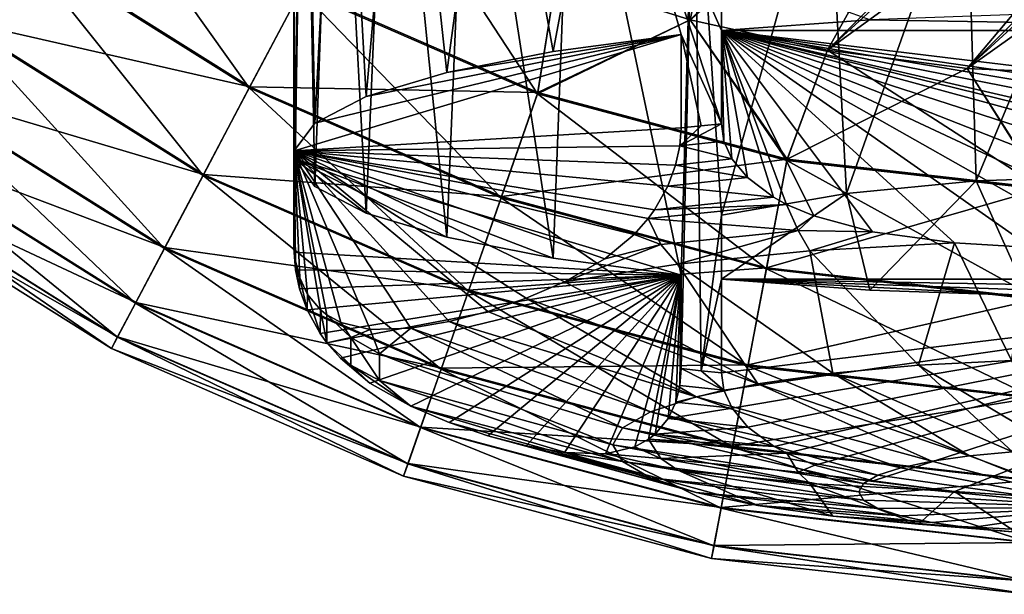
# Model space of a CAD drawing. Header units: metres. Extents: x -40 to 117, y -433 to 89.
# Tile 2 of 256: x -17 to -2, y -433 to -424. Entities that reach past the tile are written whole.
import ezdxf

# ---------------------------------------------------------------- set-up
doc = ezdxf.new("R2010")
doc.units = ezdxf.units.M
doc.layers.add('solid_506114_24501146', color=7, linetype='CONTINUOUS')

msp = doc.modelspace()

# ---------------------------------------------------------------- linework, layer by layer
at = {"layer": 'solid_506114_24501146'}
for points in [[(23.903852, -393.833771, 277.700012), (-6.41624, -424.153839, 277.700012), (-8.47596, -423.503387, 277.700012)], [(23.903852, -393.833771, 277.700012), (24.372297, -395.942627, 277.700012), (-6.41624, -424.153839, 277.700012)], [(24.372297, -395.942627, 277.700012), (-4.307376, -424.622284, 277.700012), (-6.41624, -424.153839, 277.700012)], [(24.372297, -395.942627, 277.700012), (24.655054, -398.084167, 277.700012), (-4.307376, -424.622284, 277.700012)], [(24.655054, -398.084167, 277.700012), (-2.165828, -424.90506, 277.700012), (-4.307376, -424.622284, 277.700012)], [(24.655054, -398.084167, 277.700012), (24.749994, -400.241974, 277.700012), (-2.165828, -424.90506, 277.700012)], [(24.749994, -400.241974, 277.700012), (-0.008015, -425, 277.700012), (-2.165828, -424.90506, 277.700012)], [(-12.5, -427.663727, 328.863007), (-12.499962, -417.742889, 327.152344), (-12.347724, -417.850677, 325.15744)], [(-12.5, -427.663727, 328.863007), (-12.494865, -427.601532, 329.21582), (-12.499962, -417.742889, 327.152344)], [(-12.494865, -426.291382, 328.257233), (-12.5, -427.663727, 328.863007), (-12.347724, -417.850677, 325.15744)], [(-12.494865, -426.166962, 328.96286), (-12.327853, -417.864594, 329.234283), (-12.499962, -417.742889, 327.152344)], [(-12.494865, -427.601532, 329.21582), (-12.494865, -426.166962, 328.96286), (-12.499962, -417.742889, 327.152344)], [(-12.180367, -426.716888, 325.844086), (-12.494865, -426.291382, 328.257233), (-12.347724, -417.850677, 325.15744)], [(-12.180367, -426.716888, 325.844086), (-12.347724, -417.850677, 325.15744), (-11.872455, -418.174713, 323.218689)], [(-12.494865, -426.166962, 328.96286), (-12.180367, -425.741455, 331.376038), (-12.327853, -417.864594, 329.234283)], [(-12.180367, -425.741455, 331.376038), (-11.788216, -418.230225, 331.421509), (-12.327853, -417.864594, 329.234283)], [(-11.389977, -427.123383, 323.538696), (-12.180367, -426.716888, 325.844086), (-11.872455, -418.174713, 323.218689)], [(-12.180367, -425.741455, 331.376038), (-11.389977, -425.334961, 333.681427), (-11.788216, -418.230225, 331.421509)], [(-11.389977, -427.123383, 323.538696), (-11.872455, -418.174713, 323.218689), (-11.040542, -418.698761, 321.330383)], [(-11.389977, -425.334961, 333.681427), (-10.820001, -418.828949, 333.66095), (-11.788216, -418.230225, 331.421509)], [(-10.154675, -427.494934, 321.43158), (-11.389977, -427.123383, 323.538696), (-11.040542, -418.698761, 321.330383)], [(-10.154675, -427.494934, 321.43158), (-11.040542, -418.698761, 321.330383), (-9.81888, -419.376923, 319.546875)], [(-11.389977, -425.334961, 333.681427), (-10.154675, -424.963409, 335.788513), (-10.820001, -418.828949, 333.66095)], [(-10.154675, -424.963409, 335.788513), (-9.426278, -419.573425, 335.772522), (-10.820001, -418.828949, 333.66095)], [(-8.522548, -427.817047, 319.604797), (-10.154675, -427.494934, 321.43158), (-9.81888, -419.376923, 319.546875)], [(-8.522548, -427.817047, 319.604797), (-9.81888, -419.376923, 319.546875), (-8.227479, -420.113495, 317.975983)], [(-8.47596, -423.503387, 293.700012), (-6.41624, -424.153839, 293.700012), (-5.431593, -419.498322, 293.700012)], [(-6.41624, -424.153839, 293.700012), (-1.83099, -420.166016, 293.700012), (-5.431593, -419.498322, 293.700012)], [(-2.165828, -424.90506, 293.700012), (5.431593, -419.498322, 293.700012), (1.83099, -420.166016, 293.700012)], [(-2.165828, -424.90506, 293.700012), (-0.008015, -425, 293.700012), (5.431593, -419.498322, 293.700012)], [(-10.154675, -424.963409, 335.788513), (-8.522548, -424.641296, 337.615326), (-9.426278, -419.573425, 335.772522)], [(-8.522548, -424.641296, 337.615326), (-7.714324, -420.318359, 337.555115), (-9.426278, -419.573425, 335.772522)], [(-6.557694, -428.077087, 318.129974), (-8.522548, -427.817047, 319.604797), (-8.227479, -420.113495, 317.975983)], [(-6.557694, -428.077087, 318.129974), (-8.227479, -420.113495, 317.975983), (-6.354504, -420.78949, 316.720551)], [(-6.41624, -424.153839, 293.700012), (-4.307376, -424.622284, 293.700012), (-1.83099, -420.166016, 293.700012)], [(-4.307376, -424.622284, 293.700012), (1.83099, -420.166016, 293.700012), (-1.83099, -420.166016, 293.700012)], [(-4.307376, -424.622284, 293.700012), (-2.165828, -424.90506, 293.700012), (1.83099, -420.166016, 293.700012)], [(-8.522548, -424.641296, 337.615326), (-6.557694, -424.381256, 339.090118), (-7.714324, -420.318359, 337.555115)], [(-5.937171, -424.319031, 339.442932), (-5.937171, -423.334229, 339.269287), (-7.714324, -420.318359, 337.555115)], [(-5.937171, -425.753601, 339.695892), (-5.937171, -424.319031, 339.442932), (-7.714324, -420.318359, 337.555115)], [(-6.557694, -424.381256, 339.090118), (-5.937171, -425.753601, 339.695892), (-7.714324, -420.318359, 337.555115)], [(-6.557694, -429.511658, 318.382935), (-6.557694, -428.077087, 318.129974), (-6.354504, -420.78949, 316.720551)], [(-6.25, -429.543549, 318.202148), (-6.557694, -429.511658, 318.382935), (-6.354504, -420.78949, 316.720551)], [(-5.937171, -427.15451, 317.603516), (-6.354504, -420.78949, 316.720551), (-4.308129, -421.313965, 315.828186)], [(-5.937171, -427.15451, 317.603516), (-6.25, -429.543549, 318.202148), (-6.354504, -420.78949, 316.720551)], [(-4.016884, -426.823944, 316.695313), (-5.937171, -427.15451, 317.603516), (-4.308129, -421.313965, 315.828186)], [(-4.016884, -426.823944, 316.695313), (-4.308129, -421.313965, 315.828186), (-2.172106, -421.639984, 315.301117)], [(-16.759201, -422.957916, 292.906982), (-13.187576, -425.202118, 292.906982), (-15.754149, -421.5961, 293.49942)], [(-13.187576, -425.202118, 292.906982), (-12.396715, -423.705719, 293.49942), (-15.754149, -421.5961, 293.49942)], [(-2.02442, -426.627289, 316.154999), (-4.016884, -426.823944, 316.695313), (-2.172106, -421.639984, 315.301117)], [(-2.02442, -426.627289, 316.154999), (-2.172106, -421.639984, 315.301117), (0, -421.75, 315.127411)], [(0, -426.562103, 315.975922), (-2.02442, -426.627289, 316.154999), (0, -421.75, 315.127411)], [(-12.396715, -423.705719, 293.49942), (-8.762359, -425.291382, 293.49942), (-10.470354, -422.676178, 293.700012)], [(-8.762359, -425.291382, 293.49942), (-8.47596, -423.503387, 293.700012), (-10.470354, -422.676178, 293.700012)], [(-17.660643, -424.179321, 291.952423), (-13.896908, -426.54422, 291.952423), (-16.759201, -422.957916, 292.906982)], [(-16.747669, -422.942291, 278.483704), (-13.178502, -425.184937, 278.483704), (-17.650635, -424.165771, 279.434174)], [(-13.896908, -426.54422, 291.952423), (-13.187576, -425.202118, 292.906982), (-16.759201, -422.957916, 292.906982)], [(-12.386898, -423.687164, 277.895813), (-13.178502, -425.184937, 278.483704), (-16.747669, -422.942291, 278.483704)], [(-3.657819, -424.153595, 340.381287), (-5.937171, -423.334229, 339.269287), (-5.937171, -424.319031, 339.442932)], [(-12.386898, -423.687164, 277.895813), (-8.47596, -423.503387, 277.700012), (-8.75542, -425.271545, 277.895813)], [(-8.762359, -425.291382, 293.49942), (-6.41624, -424.153839, 293.700012), (-8.47596, -423.503387, 293.700012)], [(-8.75542, -425.271545, 277.895813), (-8.47596, -423.503387, 277.700012), (-6.41624, -424.153839, 277.700012)], [(-13.187576, -425.202118, 292.906982), (-9.321362, -426.888916, 292.906982), (-12.396715, -423.705719, 293.49942)], [(-12.386898, -423.687164, 277.895813), (-8.75542, -425.271545, 277.895813), (-13.178502, -425.184937, 278.483704)], [(-9.321362, -426.888916, 292.906982), (-8.762359, -425.291382, 293.49942), (-12.396715, -423.705719, 293.49942)], [(-18.413181, -425.198975, 290.683716), (-14.48907, -427.664642, 290.683716), (-17.660643, -424.179321, 291.952423)], [(-17.650635, -424.165771, 279.434174), (-13.889032, -426.529327, 279.434174), (-18.405199, -425.188171, 280.699463)], [(-14.48907, -427.664642, 290.683716), (-13.896908, -426.54422, 291.952423), (-17.660643, -424.179321, 291.952423)], [(-13.178502, -425.184937, 278.483704), (-13.889032, -426.529327, 279.434174), (-17.650635, -424.165771, 279.434174)], [(-8.762359, -425.291382, 293.49942), (-4.932266, -426.317657, 293.49942), (-6.41624, -424.153839, 293.700012)], [(-8.75542, -425.271545, 277.895813), (-6.41624, -424.153839, 277.700012), (-4.92836, -426.296997, 277.895813)], [(-4.92836, -426.296997, 277.895813), (-6.41624, -424.153839, 277.700012), (-4.307376, -424.622284, 277.700012)], [(-4.932266, -426.317657, 293.49942), (-4.307376, -424.622284, 293.700012), (-6.41624, -424.153839, 293.700012)], [(-3.657819, -424.153595, 340.381287), (-5.937171, -424.319031, 339.442932), (5.937171, -424.319031, 339.442932)], [(-3.657819, -424.153595, 340.381287), (5.937171, -424.319031, 339.442932), (-1.235301, -424.069183, 340.859894)], [(-5.937171, -424.319031, 339.442932), (-2.358495, -427.579498, 340.017853), (-1.182997, -427.653107, 340.030823)], [(-3.616581, -427.411865, 339.988281), (-2.358495, -427.579498, 340.017853), (-5.937171, -424.319031, 339.442932)], [(-5.937171, -424.319031, 339.442932), (-1.182997, -427.653107, 340.030823), (0, -427.677795, 340.035187)], [(1.18285, -427.653107, 340.030823), (-5.937171, -424.319031, 339.442932), (0, -427.677795, 340.035187)], [(-5.89879, -426.018585, 339.742615), (-5.937171, -424.319031, 339.442932), (-5.937171, -425.753601, 339.695892)], [(2.358495, -427.579498, 340.017853), (-5.937171, -424.319031, 339.442932), (1.18285, -427.653107, 340.030823)], [(3.617075, -427.411774, 339.988281), (-5.937171, -424.319031, 339.442932), (2.358495, -427.579498, 340.017853)], [(5.937171, -424.319031, 339.442932), (-5.937171, -424.319031, 339.442932), (5.937171, -425.753601, 339.695892)], [(5.898777, -426.018616, 339.742615), (5.937171, -425.753601, 339.695892), (-5.937171, -424.319031, 339.442932)], [(-5.775216, -426.29184, 339.790802), (-5.937171, -424.319031, 339.442932), (-5.89879, -426.018585, 339.742615)], [(-5.539071, -426.579132, 339.841461), (-5.937171, -424.319031, 339.442932), (-5.775216, -426.29184, 339.790802)], [(-5.140029, -426.87851, 339.894257), (-5.937171, -424.319031, 339.442932), (-5.539071, -426.579132, 339.841461)], [(-4.93751, -426.989441, 339.913788), (-5.937171, -424.319031, 339.442932), (-5.140029, -426.87851, 339.894257)], [(-4.518445, -427.167969, 339.945282), (-5.937171, -424.319031, 339.442932), (-4.93751, -426.989441, 339.913788)], [(-3.616581, -427.411865, 339.988281), (-5.937171, -424.319031, 339.442932), (-4.518445, -427.167969, 339.945282)], [(5.775174, -426.291901, 339.790802), (5.898777, -426.018616, 339.742615), (-5.937171, -424.319031, 339.442932)], [(5.539004, -426.579193, 339.841461), (5.775174, -426.291901, 339.790802), (-5.937171, -424.319031, 339.442932)], [(5.140025, -426.87851, 339.894257), (5.539004, -426.579193, 339.841461), (-5.937171, -424.319031, 339.442932)], [(4.934893, -426.990753, 339.914032), (5.140025, -426.87851, 339.894257), (-5.937171, -424.319031, 339.442932)], [(4.518703, -427.167877, 339.945282), (4.934893, -426.990753, 339.914032), (-5.937171, -424.319031, 339.442932)], [(3.617075, -427.411774, 339.988281), (4.518703, -427.167877, 339.945282), (-5.937171, -424.319031, 339.442932)], [(-12.494865, -426.166962, 328.96286), (-6.557694, -425.815826, 339.343079), (-6.557694, -424.381256, 339.090118)], [(-12.494865, -426.166962, 328.96286), (-6.557694, -424.381256, 339.090118), (-12.180367, -425.741455, 331.376038)], [(-12.180367, -425.741455, 331.376038), (-6.557694, -424.381256, 339.090118), (-11.389977, -425.334961, 333.681427)], [(-11.389977, -425.334961, 333.681427), (-6.557694, -424.381256, 339.090118), (-10.154675, -424.963409, 335.788513)], [(-10.154675, -424.963409, 335.788513), (-6.557694, -424.381256, 339.090118), (-8.522548, -424.641296, 337.615326)], [(-6.557694, -424.381256, 339.090118), (-6.25, -425.783936, 339.523865), (-5.937171, -425.753601, 339.695892)], [(-6.557694, -424.381256, 339.090118), (-6.557694, -425.815826, 339.343079), (-6.25, -425.783936, 339.523865)], [(-4.932266, -426.317657, 293.49942), (-0.991995, -426.761627, 293.49942), (-4.307376, -424.622284, 293.700012)], [(-4.92836, -426.296997, 277.895813), (-4.307376, -424.622284, 277.700012), (-2.165828, -424.90506, 277.700012)], [(-0.991995, -426.761627, 293.49942), (-2.165828, -424.90506, 293.700012), (-4.307376, -424.622284, 293.700012)], [(-4.92836, -426.296997, 277.895813), (-2.165828, -424.90506, 277.700012), (-0.991209, -426.740631, 277.895813)], [(-0.991209, -426.740631, 277.895813), (-2.165828, -424.90506, 277.700012), (-0.008015, -425, 277.700012)], [(-0.991995, -426.761627, 293.49942), (-0.008015, -425, 293.700012), (-2.165828, -424.90506, 293.700012)], [(-18.979006, -425.965637, 289.164612), (-14.934309, -428.50708, 289.164612), (-18.413181, -425.198975, 290.683716)], [(-18.405199, -425.188171, 280.699463), (-14.482788, -427.652771, 280.699463), (-18.97345, -425.958099, 282.216003)], [(-14.934309, -428.50708, 289.164612), (-14.48907, -427.664642, 290.683716), (-18.413181, -425.198975, 290.683716)], [(-13.889032, -426.529327, 279.434174), (-14.482788, -427.652771, 280.699463), (-18.405199, -425.188171, 280.699463)], [(-13.896908, -426.54422, 291.952423), (-9.822739, -428.321777, 291.952423), (-13.187576, -425.202118, 292.906982)], [(-13.178502, -425.184937, 278.483704), (-9.314949, -426.870605, 278.483704), (-13.889032, -426.529327, 279.434174)], [(-9.822739, -428.321777, 291.952423), (-9.321362, -426.888916, 292.906982), (-13.187576, -425.202118, 292.906982)], [(-8.75542, -425.271545, 277.895813), (-9.314949, -426.870605, 278.483704), (-13.178502, -425.184937, 278.483704)], [(-9.321362, -426.888916, 292.906982), (-5.246925, -427.980652, 292.906982), (-8.762359, -425.291382, 293.49942)], [(-8.75542, -425.271545, 277.895813), (-4.92836, -426.296997, 277.895813), (-9.314949, -426.870605, 278.483704)], [(-5.246925, -427.980652, 292.906982), (-4.932266, -426.317657, 293.49942), (-8.762359, -425.291382, 293.49942)], [(-6.577394, -426.090179, 339.356812), (-6.557694, -425.815826, 339.343079), (-12.494865, -426.166962, 328.96286)], [(-6.577394, -426.090179, 339.356812), (-5.937171, -425.753601, 339.695892), (-6.25, -425.783936, 339.523865)], [(-6.577394, -426.090179, 339.356812), (-5.89879, -426.018585, 339.742615), (-5.937171, -425.753601, 339.695892)], [(-6.577394, -426.090179, 339.356812), (-6.25, -425.783936, 339.523865), (-6.557694, -425.815826, 339.343079)], [(-19.329687, -426.440796, 287.471405), (-15.210256, -429.029205, 287.471405), (-18.979006, -425.965637, 289.164612)], [(-18.97345, -425.958099, 282.216003), (-14.929937, -428.49881, 282.216003), (-19.326838, -426.436951, 283.907593)], [(-15.210256, -429.029205, 287.471405), (-14.934309, -428.50708, 289.164612), (-18.979006, -425.965637, 289.164612)], [(-14.482788, -427.652771, 280.699463), (-14.929937, -428.49881, 282.216003), (-18.97345, -425.958099, 282.216003)], [(-6.577394, -426.090179, 339.356812), (-5.775216, -426.29184, 339.790802), (-5.89879, -426.018585, 339.742615)], [(-6.577394, -426.090179, 339.356812), (-12.494865, -426.166962, 328.96286), (-6.640776, -426.385803, 339.297455)], [(-12.494865, -426.166962, 328.96286), (-10.705527, -428.889221, 332.589905), (-10.11762, -428.786041, 333.605713)], [(-11.3311, -428.911133, 331.49353), (-10.705527, -428.889221, 332.589905), (-12.494865, -426.166962, 328.96286)], [(-12.494865, -426.166962, 328.96286), (-10.11762, -428.786041, 333.605713), (-9.526279, -428.632874, 334.618744)], [(-12.494865, -426.166962, 328.96286), (-9.526279, -428.632874, 334.618744), (-8.934939, -428.430328, 335.623047)], [(-12.494865, -426.166962, 328.96286), (-8.934939, -428.430328, 335.623047), (-8.347032, -428.179871, 336.612885)], [(-7.724792, -427.827789, 337.645172), (-12.494865, -426.166962, 328.96286), (-8.347032, -428.179871, 336.612885)], [(-12.475256, -427.863464, 329.296509), (-12.494865, -426.166962, 328.96286), (-12.494865, -427.601532, 329.21582)], [(-6.964649, -427.07309, 338.84903), (-12.494865, -426.166962, 328.96286), (-7.059752, -427.204926, 338.705017)], [(-7.276608, -427.453308, 338.367401), (-7.059752, -427.204926, 338.705017), (-12.494865, -426.166962, 328.96286)], [(-6.761658, -426.712036, 339.142365), (-12.494865, -426.166962, 328.96286), (-6.964649, -427.07309, 338.84903)], [(-6.640776, -426.385803, 339.297455), (-12.494865, -426.166962, 328.96286), (-6.761658, -426.712036, 339.142365)], [(-7.724792, -427.827789, 337.645172), (-7.276608, -427.453308, 338.367401), (-12.494865, -426.166962, 328.96286)], [(-11.779899, -428.804901, 330.685486), (-11.3311, -428.911133, 331.49353), (-12.494865, -426.166962, 328.96286)], [(-11.994409, -428.6875, 330.287506), (-11.779899, -428.804901, 330.685486), (-12.494865, -426.166962, 328.96286)], [(-12.091085, -428.611206, 330.104004), (-11.994409, -428.6875, 330.287506), (-12.494865, -426.166962, 328.96286)], [(-12.29262, -428.372314, 329.707428), (-12.091085, -428.611206, 330.104004), (-12.494865, -426.166962, 328.96286)], [(-12.412378, -428.119812, 329.452271), (-12.29262, -428.372314, 329.707428), (-12.494865, -426.166962, 328.96286)], [(-12.475256, -427.863464, 329.296509), (-12.412378, -428.119812, 329.452271), (-12.494865, -426.166962, 328.96286)], [(-6.577394, -426.090179, 339.356812), (-6.640776, -426.385803, 339.297455), (-5.775216, -426.29184, 339.790802)], [(-12.494865, -426.291382, 328.257233), (-12.494865, -427.725952, 328.510193), (-12.5, -427.663727, 328.863007)], [(-6.557694, -428.077087, 318.129974), (-12.494865, -427.725952, 328.510193), (-12.494865, -426.291382, 328.257233)], [(-11.389977, -427.123383, 323.538696), (-12.494865, -426.291382, 328.257233), (-12.180367, -426.716888, 325.844086)], [(-10.154675, -427.494934, 321.43158), (-12.494865, -426.291382, 328.257233), (-11.389977, -427.123383, 323.538696)], [(-8.522548, -427.817047, 319.604797), (-12.494865, -426.291382, 328.257233), (-10.154675, -427.494934, 321.43158)], [(-6.557694, -428.077087, 318.129974), (-12.494865, -426.291382, 328.257233), (-8.522548, -427.817047, 319.604797)], [(-4.92836, -426.296997, 277.895813), (-5.243315, -427.961578, 278.483704), (-9.314949, -426.870605, 278.483704)], [(-6.640776, -426.385803, 339.297455), (-5.539071, -426.579132, 339.841461), (-5.775216, -426.29184, 339.790802)], [(-5.246925, -427.980652, 292.906982), (-1.05528, -428.452942, 292.906982), (-4.932266, -426.317657, 293.49942)], [(-4.92836, -426.296997, 277.895813), (-0.991209, -426.740631, 277.895813), (-5.243315, -427.961578, 278.483704)], [(-1.05528, -428.452942, 292.906982), (-0.991995, -426.761627, 293.49942), (-4.932266, -426.317657, 293.49942)], [(-19.326838, -426.436951, 283.907593), (-15.208014, -429.024963, 283.907593), (-19.447607, -426.600586, 285.68924)], [(-19.447607, -426.600586, 285.68924), (-15.303044, -429.204773, 285.68924), (-19.329687, -426.440796, 287.471405)], [(-15.303044, -429.204773, 285.68924), (-15.210256, -429.029205, 287.471405), (-19.329687, -426.440796, 287.471405)], [(-14.929937, -428.49881, 282.216003), (-15.208014, -429.024963, 283.907593), (-19.326838, -426.436951, 283.907593)], [(-6.640776, -426.385803, 339.297455), (-6.761658, -426.712036, 339.142365), (-5.539071, -426.579132, 339.841461)], [(-15.208014, -429.024963, 283.907593), (-15.303044, -429.204773, 285.68924), (-19.447607, -426.600586, 285.68924)], [(-14.48907, -427.664642, 290.683716), (-10.241296, -429.517944, 290.683716), (-13.896908, -426.54422, 291.952423)], [(-13.889032, -426.529327, 279.434174), (-9.817172, -428.305878, 279.434174), (-14.482788, -427.652771, 280.699463)], [(-10.241296, -429.517944, 290.683716), (-9.822739, -428.321777, 291.952423), (-13.896908, -426.54422, 291.952423)], [(-9.314949, -426.870605, 278.483704), (-9.817172, -428.305878, 279.434174), (-13.889032, -426.529327, 279.434174)], [(-6.761658, -426.712036, 339.142365), (-5.140029, -426.87851, 339.894257), (-5.539071, -426.579132, 339.841461)], [(-3.657819, -428.304749, 316.838806), (-4.016884, -426.823944, 316.695313), (-2.02442, -426.627289, 316.154999)], [(-1.235301, -428.38916, 316.360229), (-3.657819, -428.304749, 316.838806), (-2.02442, -426.627289, 316.154999)], [(-1.235301, -428.38916, 316.360229), (-2.02442, -426.627289, 316.154999), (0, -426.562103, 315.975922)], [(-6.761658, -426.712036, 339.142365), (-6.964649, -427.07309, 338.84903), (-5.140029, -426.87851, 339.894257)], [(-0.991209, -426.740631, 277.895813), (-1.054554, -428.433533, 278.483704), (-5.243315, -427.961578, 278.483704)], [(-9.822739, -428.321777, 291.952423), (-5.529146, -429.472229, 291.952423), (-9.321362, -426.888916, 292.906982)], [(-9.314949, -426.870605, 278.483704), (-5.243315, -427.961578, 278.483704), (-9.817172, -428.305878, 279.434174)], [(-5.529146, -429.472229, 291.952423), (-5.246925, -427.980652, 292.906982), (-9.321362, -426.888916, 292.906982)], [(-6.964649, -427.07309, 338.84903), (-4.93751, -426.989441, 339.913788), (-5.140029, -426.87851, 339.894257)], [(-4.016884, -426.823944, 316.695313), (-5.937171, -428.139313, 317.777161), (-5.937171, -427.15451, 317.603516)], [(-3.657819, -428.304749, 316.838806), (-5.937171, -428.139313, 317.777161), (-4.016884, -426.823944, 316.695313)], [(-7.059752, -427.204926, 338.705017), (-4.761306, -427.392273, 339.656952), (-4.93751, -426.989441, 339.913788)], [(-6.964649, -427.07309, 338.84903), (-7.059752, -427.204926, 338.705017), (-4.93751, -426.989441, 339.913788)], [(-4.518445, -427.167969, 339.945282), (-4.93751, -426.989441, 339.913788), (-4.761306, -427.392273, 339.656952)], [(-7.276608, -427.453308, 338.367401), (-6.867393, -427.60434, 338.458221), (-7.059752, -427.204926, 338.705017)], [(-7.059752, -427.204926, 338.705017), (-6.867393, -427.60434, 338.458221), (-4.761306, -427.392273, 339.656952)], [(-5.937171, -427.15451, 317.603516), (-5.937171, -428.139313, 317.777161), (-6.25, -429.543549, 318.202148)], [(-3.616581, -427.411865, 339.988281), (-4.518445, -427.167969, 339.945282), (-4.761306, -427.392273, 339.656952)], [(-7.724792, -427.827789, 337.645172), (-6.867393, -427.60434, 338.458221), (-7.276608, -427.453308, 338.367401)], [(-6.867393, -427.60434, 338.458221), (-6.609105, -427.908722, 338.150604), (-4.761306, -427.392273, 339.656952)], [(-4.761306, -427.392273, 339.656952), (-6.609105, -427.908722, 338.150604), (-4.581855, -427.705444, 339.303558)], [(-3.616581, -427.411865, 339.988281), (-4.761306, -427.392273, 339.656952), (-4.581855, -427.705444, 339.303558)], [(-3.616581, -427.411865, 339.988281), (-4.581855, -427.705444, 339.303558), (-2.358495, -427.579498, 340.017853)], [(-14.934309, -428.50708, 289.164612), (-10.556005, -430.417328, 289.164612), (-14.48907, -427.664642, 290.683716)], [(-14.482788, -427.652771, 280.699463), (-10.236856, -429.505249, 280.699463), (-14.929937, -428.49881, 282.216003)], [(-10.556005, -430.417328, 289.164612), (-10.241296, -429.517944, 290.683716), (-14.48907, -427.664642, 290.683716)], [(-9.817172, -428.305878, 279.434174), (-10.236856, -429.505249, 280.699463), (-14.482788, -427.652771, 280.699463)], [(-12.475668, -427.996735, 328.52417), (-12.494865, -427.601532, 329.21582), (-12.5, -427.663727, 328.863007)], [(-12.475668, -427.996735, 328.52417), (-12.5, -427.663727, 328.863007), (-12.494865, -427.725952, 328.510193)], [(-12.475668, -427.996735, 328.52417), (-12.475256, -427.863464, 329.296509), (-12.494865, -427.601532, 329.21582)], [(-6.867393, -427.60434, 338.458221), (-8.347032, -428.179871, 336.612885), (-6.609105, -427.908722, 338.150604)], [(-7.724792, -427.827789, 337.645172), (-8.347032, -428.179871, 336.612885), (-6.867393, -427.60434, 338.458221)], [(-2.90995, -429.460876, 336.313507), (-2.358495, -427.579498, 340.017853), (-4.581855, -427.705444, 339.303558)], [(-2.90995, -429.460876, 336.313507), (-1.483479, -429.385742, 336.739655), (-2.358495, -427.579498, 340.017853)], [(-1.483479, -429.385742, 336.739655), (-1.182997, -427.653107, 340.030823), (-2.358495, -427.579498, 340.017853)], [(-12.475668, -427.996735, 328.52417), (-12.494865, -427.725952, 328.510193), (-6.557694, -428.077087, 318.129974)], [(-4.224592, -429.582916, 335.62149), (-4.581855, -427.705444, 339.303558), (-6.609105, -427.908722, 338.150604)], [(-4.224592, -429.582916, 335.62149), (-2.90995, -429.460876, 336.313507), (-4.581855, -427.705444, 339.303558)], [(-12.413866, -428.288605, 328.466949), (-12.475256, -427.863464, 329.296509), (-12.475668, -427.996735, 328.52417)], [(-12.413866, -428.288605, 328.466949), (-12.412378, -428.119812, 329.452271), (-12.475256, -427.863464, 329.296509)], [(-5.243315, -427.961578, 278.483704), (-5.526012, -429.455688, 279.434174), (-9.817172, -428.305878, 279.434174)], [(-5.376886, -429.747131, 334.690186), (-6.609105, -427.908722, 338.150604), (-8.347032, -428.179871, 336.612885)], [(-5.376886, -429.747131, 334.690186), (-4.224592, -429.582916, 335.62149), (-6.609105, -427.908722, 338.150604)], [(-5.529146, -429.472229, 291.952423), (-1.112041, -429.96994, 291.952423), (-5.246925, -427.980652, 292.906982)], [(-5.243315, -427.961578, 278.483704), (-1.054554, -428.433533, 278.483704), (-5.526012, -429.455688, 279.434174)], [(-1.112041, -429.96994, 291.952423), (-1.05528, -428.452942, 292.906982), (-5.246925, -427.980652, 292.906982)], [(-12.413866, -428.288605, 328.466949), (-12.475668, -427.996735, 328.52417), (-6.557694, -428.077087, 318.129974)], [(-12.295781, -428.61142, 328.316193), (-12.413866, -428.288605, 328.466949), (-6.557694, -428.077087, 318.129974)], [(-12.295781, -428.61142, 328.316193), (-12.412378, -428.119812, 329.452271), (-12.413866, -428.288605, 328.466949)], [(-12.295781, -428.61142, 328.316193), (-12.29262, -428.372314, 329.707428), (-12.412378, -428.119812, 329.452271)], [(-12.096292, -428.970734, 328.028687), (-12.295781, -428.61142, 328.316193), (-6.557694, -428.077087, 318.129974)], [(-11.993726, -429.1138, 327.873505), (-12.096292, -428.970734, 328.028687), (-6.557694, -428.077087, 318.129974)], [(-11.785634, -429.353546, 327.549805), (-11.993726, -429.1138, 327.873505), (-6.557694, -428.077087, 318.129974)], [(-11.334819, -429.733032, 326.823822), (-11.785634, -429.353546, 327.549805), (-6.557694, -428.077087, 318.129974)], [(-11.334819, -429.733032, 326.823822), (-6.557694, -428.077087, 318.129974), (-10.705527, -430.089996, 325.779999)], [(-6.557694, -428.077087, 318.129974), (-10.11762, -430.340454, 324.790161), (-10.705527, -430.089996, 325.779999)], [(-6.557694, -428.077087, 318.129974), (-9.526279, -430.542999, 323.785858), (-10.11762, -430.340454, 324.790161)], [(-6.557694, -428.077087, 318.129974), (-8.934939, -430.696167, 322.772827), (-9.526279, -430.542999, 323.785858)], [(-6.557694, -428.077087, 318.129974), (-8.347032, -430.799377, 321.757019), (-8.934939, -430.696167, 322.772827)], [(-7.717987, -430.820953, 320.65448), (-8.347032, -430.799377, 321.757019), (-6.557694, -428.077087, 318.129974)], [(-7.267054, -430.712677, 319.842316), (-7.717987, -430.820953, 320.65448), (-6.557694, -428.077087, 318.129974)], [(-7.057524, -430.597168, 319.45343), (-7.267054, -430.712677, 319.842316), (-6.557694, -428.077087, 318.129974)], [(-6.956263, -430.516693, 319.261139), (-7.057524, -430.597168, 319.45343), (-6.557694, -428.077087, 318.129974)], [(-6.756743, -430.277313, 318.868011), (-6.956263, -430.516693, 319.261139), (-6.557694, -428.077087, 318.129974)], [(-6.638671, -430.025543, 318.615967), (-6.756743, -430.277313, 318.868011), (-6.557694, -428.077087, 318.129974)], [(-6.576884, -429.770844, 318.462402), (-6.638671, -430.025543, 318.615967), (-6.557694, -428.077087, 318.129974)], [(-6.576884, -429.770844, 318.462402), (-6.557694, -428.077087, 318.129974), (-6.557694, -429.511658, 318.382935)], [(-5.937171, -428.139313, 317.777161), (-5.937171, -429.573883, 318.030121), (-6.25, -429.543549, 318.202148)], [(5.937171, -428.139313, 317.777161), (-5.937171, -429.573883, 318.030121), (-5.937171, -428.139313, 317.777161)], [(-5.897713, -429.842529, 318.077484), (-5.937171, -429.573883, 318.030121), (5.937171, -428.139313, 317.777161)], [(-1.235301, -428.38916, 316.360229), (-5.937171, -428.139313, 317.777161), (-3.657819, -428.304749, 316.838806)], [(1.235301, -428.38916, 316.360229), (-5.937171, -428.139313, 317.777161), (-1.235301, -428.38916, 316.360229)], [(3.657819, -428.304749, 316.838806), (-5.937171, -428.139313, 317.777161), (1.235301, -428.38916, 316.360229)], [(5.937171, -428.139313, 317.777161), (-5.937171, -428.139313, 317.777161), (3.657819, -428.304749, 316.838806)], [(-5.771065, -430.118774, 318.12619), (-5.897713, -429.842529, 318.077484), (5.937171, -428.139313, 317.777161)], [(-5.529941, -430.408081, 318.177216), (-5.771065, -430.118774, 318.12619), (5.937171, -428.139313, 317.777161)], [(-5.125275, -430.70755, 318.230011), (-5.529941, -430.408081, 318.177216), (5.937171, -428.139313, 317.777161)], [(-4.933119, -430.81192, 318.248413), (-5.125275, -430.70755, 318.230011), (5.937171, -428.139313, 317.777161)], [(-4.503348, -430.993683, 318.280487), (-4.933119, -430.81192, 318.248413), (5.937171, -428.139313, 317.777161)], [(-3.607907, -431.233826, 318.322815), (-4.503348, -430.993683, 318.280487), (5.937171, -428.139313, 317.777161)], [(-3.607907, -431.233826, 318.322815), (5.937171, -428.139313, 317.777161), (-2.358495, -431.39975, 318.352081)], [(5.937171, -428.139313, 317.777161), (-1.18285, -431.473358, 318.365051), (-2.358495, -431.39975, 318.352081)], [(-5.376886, -429.747131, 334.690186), (-8.347032, -428.179871, 336.612885), (-8.934939, -428.430328, 335.623047)], [(-12.096292, -428.970734, 328.028687), (-12.29262, -428.372314, 329.707428), (-12.295781, -428.61142, 328.316193)], [(-12.096292, -428.970734, 328.028687), (-12.091085, -428.611206, 330.104004), (-12.29262, -428.372314, 329.707428)], [(-10.241296, -429.517944, 290.683716), (-5.764749, -430.717438, 290.683716), (-9.822739, -428.321777, 291.952423)], [(-9.817172, -428.305878, 279.434174), (-5.526012, -429.455688, 279.434174), (-10.236856, -429.505249, 280.699463)], [(-5.764749, -430.717438, 290.683716), (-5.529146, -429.472229, 291.952423), (-9.822739, -428.321777, 291.952423)], [(-6.322549, -429.947205, 333.55542), (-8.934939, -428.430328, 335.623047), (-9.526279, -428.632874, 334.618744)], [(-6.322549, -429.947205, 333.55542), (-5.376886, -429.747131, 334.690186), (-8.934939, -428.430328, 335.623047)], [(-1.054554, -428.433533, 278.483704), (-1.111411, -429.953094, 279.434174), (-5.526012, -429.455688, 279.434174)], [(-15.210256, -429.029205, 287.471405), (-10.751051, -430.974731, 287.471405), (-14.934309, -428.50708, 289.164612)], [(-14.929937, -428.49881, 282.216003), (-10.552914, -430.408508, 282.216003), (-15.208014, -429.024963, 283.907593)], [(-10.751051, -430.974731, 287.471405), (-10.556005, -430.417328, 289.164612), (-14.934309, -428.50708, 289.164612)], [(-10.236856, -429.505249, 280.699463), (-10.552914, -430.408508, 282.216003), (-14.929937, -428.49881, 282.216003)], [(-11.993726, -429.1138, 327.873505), (-12.091085, -428.611206, 330.104004), (-12.096292, -428.970734, 328.028687)], [(-11.993726, -429.1138, 327.873505), (-11.994409, -428.6875, 330.287506), (-12.091085, -428.611206, 330.104004)], [(-11.627111, -429.035461, 330.338745), (-11.779899, -428.804901, 330.685486), (-11.994409, -428.6875, 330.287506)], [(-11.627111, -429.035461, 330.338745), (-11.994409, -428.6875, 330.287506), (-11.993726, -429.1138, 327.873505)], [(-6.322549, -429.947205, 333.55542), (-9.526279, -428.632874, 334.618744), (-10.11762, -428.786041, 333.605713)], [(-11.627111, -429.035461, 330.338745), (-11.3311, -428.911133, 331.49353), (-11.779899, -428.804901, 330.685486)], [(-11.3311, -428.911133, 331.49353), (-11.189064, -429.28656, 330.336548), (-10.705527, -428.889221, 332.589905)], [(-7.457955, -430.423218, 330.855927), (-10.705527, -428.889221, 332.589905), (-11.189064, -429.28656, 330.336548)], [(-7.02524, -430.175507, 332.260742), (-10.11762, -428.786041, 333.605713), (-10.705527, -428.889221, 332.589905)], [(-7.457955, -430.423218, 330.855927), (-7.02524, -430.175507, 332.260742), (-10.705527, -428.889221, 332.589905)], [(-7.02524, -430.175507, 332.260742), (-6.322549, -429.947205, 333.55542), (-10.11762, -428.786041, 333.605713)], [(-15.208014, -429.024963, 283.907593), (-10.749466, -430.970215, 283.907593), (-15.303044, -429.204773, 285.68924)], [(-15.303044, -429.204773, 285.68924), (-10.816637, -431.16217, 285.68924), (-15.210256, -429.029205, 287.471405)], [(-10.816637, -431.16217, 285.68924), (-10.751051, -430.974731, 287.471405), (-15.210256, -429.029205, 287.471405)], [(-10.552914, -430.408508, 282.216003), (-10.749466, -430.970215, 283.907593), (-15.208014, -429.024963, 283.907593)], [(-11.626354, -429.458252, 327.943146), (-11.627111, -429.035461, 330.338745), (-11.993726, -429.1138, 327.873505)], [(-11.627111, -429.035461, 330.338745), (-11.189064, -429.28656, 330.336548), (-11.3311, -428.911133, 331.49353)], [(-11.627111, -429.035461, 330.338745), (-11.18882, -429.693085, 328.031097), (-11.189064, -429.28656, 330.336548)], [(-11.626354, -429.458252, 327.943146), (-11.18882, -429.693085, 328.031097), (-11.627111, -429.035461, 330.338745)], [(-11.626354, -429.458252, 327.943146), (-11.993726, -429.1138, 327.873505), (-11.785634, -429.353546, 327.549805)], [(-10.749466, -430.970215, 283.907593), (-10.816637, -431.16217, 285.68924), (-15.303044, -429.204773, 285.68924)], [(-7.604065, -430.680817, 329.394989), (-11.189064, -429.28656, 330.336548), (-11.18882, -429.693085, 328.031097)], [(-7.604065, -430.680817, 329.394989), (-7.457955, -430.423218, 330.855927), (-11.189064, -429.28656, 330.336548)], [(-11.626354, -429.458252, 327.943146), (-11.785634, -429.353546, 327.549805), (-11.334819, -429.733032, 326.823822)], [(-11.626354, -429.458252, 327.943146), (-10.705527, -430.089996, 325.779999), (-11.18882, -429.693085, 328.031097)], [(-11.626354, -429.458252, 327.943146), (-11.334819, -429.733032, 326.823822), (-10.705527, -430.089996, 325.779999)], [(-5.526012, -429.455688, 279.434174), (-5.762249, -430.704224, 280.699463), (-10.236856, -429.505249, 280.699463)], [(-5.764749, -430.717438, 290.683716), (-1.159426, -431.236328, 290.683716), (-5.529146, -429.472229, 291.952423)], [(-5.526012, -429.455688, 279.434174), (-1.111411, -429.953094, 279.434174), (-5.762249, -430.704224, 280.699463)], [(-1.159426, -431.236328, 290.683716), (-1.112041, -429.96994, 291.952423), (-5.529146, -429.472229, 291.952423)], [(-1.465542, -430.78952, 333.006866), (-2.90995, -429.460876, 336.313507), (-4.224592, -429.582916, 335.62149)], [(-0.747127, -430.751678, 333.221497), (-1.483479, -429.385742, 336.739655), (-2.90995, -429.460876, 336.313507)], [(-0.747127, -430.751678, 333.221497), (-2.90995, -429.460876, 336.313507), (-1.465542, -430.78952, 333.006866)], [(-10.556005, -430.417328, 289.164612), (-5.941895, -431.653687, 289.164612), (-10.241296, -429.517944, 290.683716)], [(-10.236856, -429.505249, 280.699463), (-5.762249, -430.704224, 280.699463), (-10.552914, -430.408508, 282.216003)], [(-5.941895, -431.653687, 289.164612), (-5.764749, -430.717438, 290.683716), (-10.241296, -429.517944, 290.683716)], [(-5.897713, -429.842529, 318.077484), (-6.576884, -429.770844, 318.462402), (-6.557694, -429.511658, 318.382935)], [(-5.897713, -429.842529, 318.077484), (-6.557694, -429.511658, 318.382935), (-6.25, -429.543549, 318.202148)], [(-5.897713, -429.842529, 318.077484), (-6.25, -429.543549, 318.202148), (-5.937171, -429.573883, 318.030121)], [(-2.127637, -430.850983, 332.658356), (-4.224592, -429.582916, 335.62149), (-5.376886, -429.747131, 334.690186)], [(-1.465542, -430.78952, 333.006866), (-4.224592, -429.582916, 335.62149), (-2.127637, -430.850983, 332.658356)], [(-7.457955, -430.938416, 327.934052), (-11.18882, -429.693085, 328.031097), (-10.705527, -430.089996, 325.779999)], [(-7.457955, -430.938416, 327.934052), (-7.604065, -430.680817, 329.394989), (-11.18882, -429.693085, 328.031097)], [(-5.897713, -429.842529, 318.077484), (-6.638671, -430.025543, 318.615967), (-6.576884, -429.770844, 318.462402)], [(-2.707968, -430.933685, 332.189331), (-5.376886, -429.747131, 334.690186), (-6.322549, -429.947205, 333.55542)], [(-2.127637, -430.850983, 332.658356), (-5.376886, -429.747131, 334.690186), (-2.707968, -430.933685, 332.189331)], [(-3.184234, -431.034454, 331.617798), (-6.322549, -429.947205, 333.55542), (-7.02524, -430.175507, 332.260742)], [(-5.771065, -430.118774, 318.12619), (-6.638671, -430.025543, 318.615967), (-5.897713, -429.842529, 318.077484)], [(-2.707968, -430.933685, 332.189331), (-6.322549, -429.947205, 333.55542), (-3.184234, -431.034454, 331.617798)], [(-1.111411, -429.953094, 279.434174), (-1.158924, -431.2229, 280.699463), (-5.762249, -430.704224, 280.699463)], [(-7.02524, -431.186127, 326.529266), (-10.705527, -430.089996, 325.779999), (-10.11762, -430.340454, 324.790161)], [(-7.02524, -431.186127, 326.529266), (-7.457955, -430.938416, 327.934052), (-10.705527, -430.089996, 325.779999)], [(-5.771065, -430.118774, 318.12619), (-6.756743, -430.277313, 318.868011), (-6.638671, -430.025543, 318.615967)], [(-3.538131, -431.149414, 330.96579), (-7.02524, -430.175507, 332.260742), (-7.457955, -430.423218, 330.855927)], [(-3.184234, -431.034454, 331.617798), (-7.02524, -430.175507, 332.260742), (-3.538131, -431.149414, 330.96579)], [(-5.529941, -430.408081, 318.177216), (-6.756743, -430.277313, 318.868011), (-5.771065, -430.118774, 318.12619)], [(-10.552914, -430.408508, 282.216003), (-5.940156, -431.64447, 282.216003), (-10.749466, -430.970215, 283.907593)], [(-5.762249, -430.704224, 280.699463), (-5.940156, -431.64447, 282.216003), (-10.552914, -430.408508, 282.216003)], [(-7.02524, -431.186127, 326.529266), (-10.11762, -430.340454, 324.790161), (-9.526279, -430.542999, 323.785858)], [(-5.529941, -430.408081, 318.177216), (-6.956263, -430.516693, 319.261139), (-6.756743, -430.277313, 318.868011)], [(-5.125275, -430.70755, 318.230011), (-6.956263, -430.516693, 319.261139), (-5.529941, -430.408081, 318.177216)], [(-10.751051, -430.974731, 287.471405), (-6.051686, -432.233917, 287.471405), (-10.556005, -430.417328, 289.164612)], [(-6.051686, -432.233917, 287.471405), (-5.941895, -431.653687, 289.164612), (-10.556005, -430.417328, 289.164612)], [(-6.322549, -431.414398, 325.234589), (-9.526279, -430.542999, 323.785858), (-8.934939, -430.696167, 322.772827)], [(-6.322549, -431.414398, 325.234589), (-7.02524, -431.186127, 326.529266), (-9.526279, -430.542999, 323.785858)], [(-3.75606, -431.27417, 330.25827), (-7.457955, -430.423218, 330.855927), (-7.604065, -430.680817, 329.394989)], [(-3.538131, -431.149414, 330.96579), (-7.457955, -430.423218, 330.855927), (-3.75606, -431.27417, 330.25827)], [(-5.125275, -430.70755, 318.230011), (-7.057524, -430.597168, 319.45343), (-6.956263, -430.516693, 319.261139)], [(-6.322549, -431.414398, 325.234589), (-8.934939, -430.696167, 322.772827), (-8.347032, -430.799377, 321.757019)], [(-6.865984, -430.889374, 319.823853), (-7.717987, -430.820953, 320.65448), (-7.267054, -430.712677, 319.842316)], [(-3.829646, -431.4039, 329.522491), (-7.604065, -430.680817, 329.394989), (-7.457955, -430.938416, 327.934052)], [(-3.75606, -431.27417, 330.25827), (-7.604065, -430.680817, 329.394989), (-3.829646, -431.4039, 329.522491)], [(-6.865984, -430.889374, 319.823853), (-7.267054, -430.712677, 319.842316), (-7.057524, -430.597168, 319.45343)], [(-4.933119, -430.81192, 318.248413), (-7.057524, -430.597168, 319.45343), (-5.125275, -430.70755, 318.230011)], [(-6.865984, -430.889374, 319.823853), (-7.057524, -430.597168, 319.45343), (-4.933119, -430.81192, 318.248413)], [(-5.762249, -430.704224, 280.699463), (-1.158924, -431.2229, 280.699463), (-5.940156, -431.64447, 282.216003)], [(-5.376886, -431.614502, 324.099792), (-8.347032, -430.799377, 321.757019), (-6.607209, -431.07074, 320.217957)], [(-7.717987, -430.820953, 320.65448), (-6.607209, -431.07074, 320.217957), (-8.347032, -430.799377, 321.757019)], [(-5.376886, -431.614502, 324.099792), (-6.322549, -431.414398, 325.234589), (-8.347032, -430.799377, 321.757019)], [(-6.865984, -430.889374, 319.823853), (-6.607209, -431.07074, 320.217957), (-7.717987, -430.820953, 320.65448)], [(-4.758697, -431.101105, 318.627167), (-6.865984, -430.889374, 319.823853), (-4.933119, -430.81192, 318.248413)], [(-5.941895, -431.653687, 289.164612), (-1.195055, -432.188507, 289.164612), (-5.764749, -430.717438, 290.683716)], [(-1.195055, -432.188507, 289.164612), (-1.159426, -431.236328, 290.683716), (-5.764749, -430.717438, 290.683716)], [(-4.758697, -431.101105, 318.627167), (-4.933119, -430.81192, 318.248413), (-4.503348, -430.993683, 318.280487)], [(-2.127637, -430.850983, 332.658356), (-2.707968, -430.933685, 332.189331), (0, -431.64563, 329.565125)], [(-1.465542, -430.78952, 333.006866), (-2.127637, -430.850983, 332.658356), (0, -431.64563, 329.565125)], [(-10.749466, -430.970215, 283.907593), (-6.050794, -432.229218, 283.907593), (-10.816637, -431.16217, 285.68924)], [(-10.816637, -431.16217, 285.68924), (-6.088604, -432.429047, 285.68924), (-10.751051, -430.974731, 287.471405)], [(-6.088604, -432.429047, 285.68924), (-6.051686, -432.233917, 287.471405), (-10.751051, -430.974731, 287.471405)], [(-5.940156, -431.64447, 282.216003), (-6.050794, -432.229218, 283.907593), (-10.749466, -430.970215, 283.907593)], [(-3.75606, -431.53363, 328.786713), (-7.457955, -430.938416, 327.934052), (-7.02524, -431.186127, 326.529266)], [(-3.829646, -431.4039, 329.522491), (-7.457955, -430.938416, 327.934052), (-3.75606, -431.53363, 328.786713)], [(-6.865984, -430.889374, 319.823853), (-4.579715, -431.273956, 319.06543), (-6.607209, -431.07074, 320.217957)], [(-4.758697, -431.101105, 318.627167), (-4.579715, -431.273956, 319.06543), (-6.865984, -430.889374, 319.823853)], [(-4.758697, -431.101105, 318.627167), (-4.503348, -430.993683, 318.280487), (-3.607907, -431.233826, 318.322815)], [(-2.707968, -430.933685, 332.189331), (-3.184234, -431.034454, 331.617798), (0, -431.64563, 329.565125)], [(-6.050794, -432.229218, 283.907593), (-6.088604, -432.429047, 285.68924), (-10.816637, -431.16217, 285.68924)], [(-4.224592, -431.778717, 323.168488), (-6.607209, -431.07074, 320.217957), (-4.579715, -431.273956, 319.06543)], [(-4.224592, -431.778717, 323.168488), (-5.376886, -431.614502, 324.099792), (-6.607209, -431.07074, 320.217957)], [(-4.758697, -431.101105, 318.627167), (-2.358495, -431.39975, 318.352081), (-4.579715, -431.273956, 319.06543)], [(-4.758697, -431.101105, 318.627167), (-3.607907, -431.233826, 318.322815), (-2.358495, -431.39975, 318.352081)], [(-3.538131, -431.149414, 330.96579), (-3.75606, -431.27417, 330.25827), (0, -431.64563, 329.565125)], [(-3.184234, -431.034454, 331.617798), (-3.538131, -431.149414, 330.96579), (0, -431.64563, 329.565125)], [(-3.538131, -431.658386, 328.079224), (-7.02524, -431.186127, 326.529266), (-6.322549, -431.414398, 325.234589)], [(-3.75606, -431.53363, 328.786713), (-7.02524, -431.186127, 326.529266), (-3.538131, -431.658386, 328.079224)], [(-1.158924, -431.2229, 280.699463), (-1.194705, -432.179169, 282.216003), (-5.940156, -431.64447, 282.216003)], [(-2.90995, -431.900726, 322.476501), (-4.579715, -431.273956, 319.06543), (-2.358495, -431.39975, 318.352081)], [(-2.90995, -431.900726, 322.476501), (-4.224592, -431.778717, 323.168488), (-4.579715, -431.273956, 319.06543)], [(-3.75606, -431.27417, 330.25827), (-3.829646, -431.4039, 329.522491), (0, -431.64563, 329.565125)], [(-3.184234, -431.773376, 327.427185), (-6.322549, -431.414398, 325.234589), (-5.376886, -431.614502, 324.099792)], [(-3.538131, -431.658386, 328.079224), (-6.322549, -431.414398, 325.234589), (-3.184234, -431.773376, 327.427185)], [(-3.829646, -431.4039, 329.522491), (-3.75606, -431.53363, 328.786713), (0, -431.64563, 329.565125)], [(-1.483479, -431.975861, 322.050354), (-2.90995, -431.900726, 322.476501), (-2.358495, -431.39975, 318.352081)], [(-1.18285, -431.473358, 318.365051), (-1.483479, -431.975861, 322.050354), (-2.358495, -431.39975, 318.352081)], [(-2.707968, -431.874146, 326.855682), (-5.376886, -431.614502, 324.099792), (-4.224592, -431.778717, 323.168488)], [(-3.184234, -431.773376, 327.427185), (-5.376886, -431.614502, 324.099792), (-2.707968, -431.874146, 326.855682)], [(-3.75606, -431.53363, 328.786713), (-3.538131, -431.658386, 328.079224), (0, -431.64563, 329.565125)], [(-6.051686, -432.233917, 287.471405), (-1.217136, -432.778656, 287.471405), (-5.941895, -431.653687, 289.164612)], [(-5.940156, -431.64447, 282.216003), (-1.194705, -432.179169, 282.216003), (-6.050794, -432.229218, 283.907593)], [(-1.217136, -432.778656, 287.471405), (-1.195055, -432.188507, 289.164612), (-5.941895, -431.653687, 289.164612)], [(-3.538131, -431.658386, 328.079224), (-3.184234, -431.773376, 327.427185), (0, -431.64563, 329.565125)], [(-3.184234, -431.773376, 327.427185), (-2.707968, -431.874146, 326.855682), (0, -431.64563, 329.565125)], [(-2.707968, -431.874146, 326.855682), (-2.127637, -431.956848, 326.386627), (0, -431.64563, 329.565125)], [(-2.127637, -431.956848, 326.386627), (-1.465542, -432.018311, 326.038116), (0, -431.64563, 329.565125)], [(-2.127637, -431.956848, 326.386627), (-4.224592, -431.778717, 323.168488), (-2.90995, -431.900726, 322.476501)], [(-2.707968, -431.874146, 326.855682), (-4.224592, -431.778717, 323.168488), (-2.127637, -431.956848, 326.386627)], [(-1.465542, -432.018311, 326.038116), (-2.90995, -431.900726, 322.476501), (-1.483479, -431.975861, 322.050354)], [(-2.127637, -431.956848, 326.386627), (-2.90995, -431.900726, 322.476501), (-1.465542, -432.018311, 326.038116)], [(-1.194705, -432.179169, 282.216003), (-1.216957, -432.773865, 283.907593), (-6.050794, -432.229218, 283.907593)], [(-6.050794, -432.229218, 283.907593), (-1.216957, -432.773865, 283.907593), (-6.088604, -432.429047, 285.68924)], [(-6.088604, -432.429047, 285.68924), (-1.224561, -432.977081, 285.68924), (-6.051686, -432.233917, 287.471405)], [(-1.224561, -432.977081, 285.68924), (-1.217136, -432.778656, 287.471405), (-6.051686, -432.233917, 287.471405)], [(-1.216957, -432.773865, 283.907593), (-1.224561, -432.977081, 285.68924), (-6.088604, -432.429047, 285.68924)]]:
    msp.add_3dface(points, dxfattribs=at)

doc.saveas('drawing.dxf')
